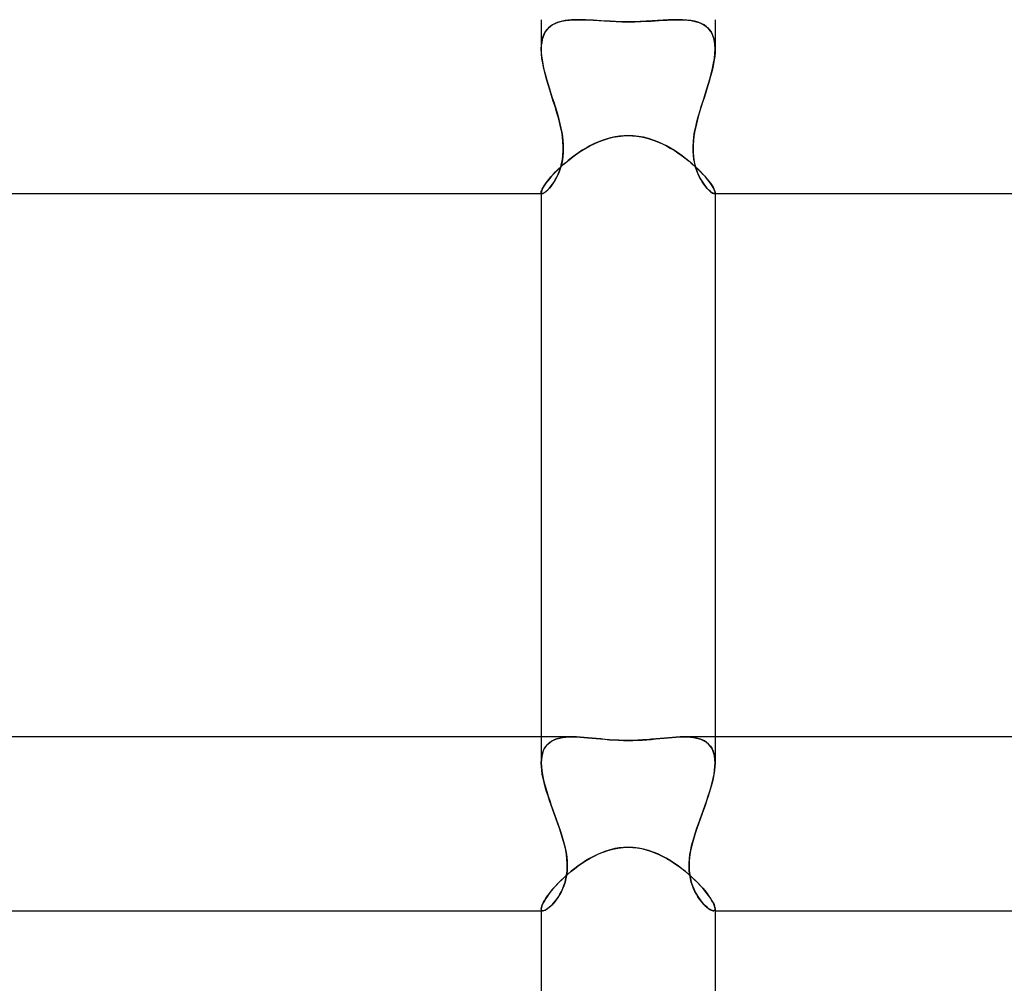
# Model space of a CAD drawing. Header units: millimetres. Extents: x -535 to 535, y -2 to 330.
# Tile 45 of 88: x -14 to 9, y 81 to 103. Entities that reach past the tile are written whole.
import ezdxf

# ---------------------------------------------------------------- set-up
doc = ezdxf.new("R2010")
doc.units = ezdxf.units.MM
doc.layers.add('HIDDEN', color=7, linetype='Continuous')
doc.layers.add('THICK', color=7, linetype='Continuous')

msp = doc.modelspace()

# ---------------------------------------------------------------- linework, layer by layer
at = {"layer": 'HIDDEN'}
for p, q in [((-2, 103), (-2, 102.328)), ((-1.806, 102.835), (-1.747, 102.878)), ((-1.744, 102.88), (-1.791, 102.847)), ((-1.747, 102.878), (-1.68, 102.914)), ((-1.692, 102.908), (-1.744, 102.88)), ((-1.635, 102.932), (-1.692, 102.908)), ((-1.68, 102.914), (-1.607, 102.943)), ((-1.576, 102.952), (-1.635, 102.932)), ((-1.607, 102.943), (-1.527, 102.965)), ((-1.512, 102.968), (-1.576, 102.952)), ((-1.527, 102.965), (-1.441, 102.981)), ((-1.446, 102.98), (-1.512, 102.968)), ((-1.376, 102.989), (-1.446, 102.98)), ((-1.441, 102.981), (-1.349, 102.992)), ((-1.303, 102.996), (-1.376, 102.989)), ((-1.349, 102.992), (-1.252, 102.998)), ((-1.228, 102.999), (-1.303, 102.996)), ((-1.252, 102.998), (-1.15, 103)), ((-1.15, 103), (-1.228, 102.999)), ((-1.068, 102.999), (-1.15, 103)), ((-0.984, 102.996), (-1.068, 102.999)), ((-0.897, 102.992), (-0.984, 102.996)), ((-0.808, 102.987), (-0.897, 102.992)), ((-0.717, 102.981), (-0.808, 102.987)), ((-0.624, 102.975), (-0.717, 102.981)), ((-0.527, 102.969), (-0.624, 102.975)), ((-0.416, 102.963), (-0.527, 102.969)), ((-0.291, 102.957), (-0.416, 102.963)), ((-0.152, 102.953), (-0.291, 102.957)), ((0, 102.951), (-0.152, 102.953)), ((0.14, 102.952), (0, 102.951)), ((0.278, 102.956), (0.14, 102.952)), ((0.415, 102.963), (0.278, 102.956)), ((0.549, 102.97), (0.415, 102.963)), ((0.678, 102.979), (0.549, 102.97)), ((0.803, 102.987), (0.678, 102.979)), ((0.923, 102.994), (0.803, 102.987)), ((1.039, 102.998), (0.923, 102.994)), ((1.15, 103), (1.039, 102.998)), ((1.252, 102.998), (1.15, 103)), ((1.15, 103), (1.228, 102.999)), ((1.228, 102.999), (1.303, 102.996)), ((1.349, 102.992), (1.252, 102.998)), ((1.303, 102.996), (1.376, 102.989)), ((1.441, 102.981), (1.349, 102.992)), ((1.376, 102.989), (1.446, 102.98)), ((1.527, 102.965), (1.441, 102.981)), ((1.446, 102.98), (1.512, 102.968)), ((1.512, 102.968), (1.576, 102.952)), ((1.607, 102.943), (1.527, 102.965)), ((1.576, 102.952), (1.635, 102.932)), ((1.68, 102.914), (1.607, 102.943)), ((1.635, 102.932), (1.692, 102.908)), ((1.747, 102.878), (1.68, 102.914)), ((1.692, 102.908), (1.744, 102.88)), ((1.744, 102.88), (1.791, 102.847)), ((1.806, 102.835), (1.747, 102.878)), ((2, 103), (2, 102.328)), ((-1.966, 102.587), (-1.938, 102.661)), ((-1.935, 102.666), (-1.959, 102.608)), ((-1.938, 102.661), (-1.902, 102.726)), ((-1.907, 102.719), (-1.935, 102.666)), ((-1.873, 102.767), (-1.907, 102.719)), ((-1.902, 102.726), (-1.858, 102.784)), ((-1.834, 102.809), (-1.873, 102.767)), ((-1.858, 102.784), (-1.806, 102.835)), ((-1.791, 102.847), (-1.834, 102.809)), ((1.791, 102.847), (1.834, 102.809)), ((1.858, 102.784), (1.806, 102.835)), ((1.834, 102.809), (1.873, 102.767)), ((1.902, 102.726), (1.858, 102.784)), ((1.873, 102.767), (1.907, 102.719)), ((1.938, 102.661), (1.902, 102.726)), ((1.907, 102.719), (1.935, 102.666)), ((1.935, 102.666), (1.959, 102.608)), ((1.966, 102.587), (1.938, 102.661)), ((-2, 102.327), (-1.996, 102.42)), ((-1.998, 102.404), (-2, 102.328)), ((-1.99, 102.477), (-1.998, 102.404)), ((-1.996, 102.42), (-1.985, 102.507)), ((-1.977, 102.545), (-1.99, 102.477)), ((-1.985, 102.507), (-1.966, 102.587)), ((-1.959, 102.608), (-1.977, 102.545)), ((1.959, 102.608), (1.977, 102.545)), ((1.985, 102.507), (1.966, 102.587)), ((1.977, 102.545), (1.99, 102.477)), ((1.996, 102.42), (1.985, 102.507)), ((1.99, 102.477), (1.998, 102.404)), ((2, 102.327), (1.996, 102.42)), ((1.998, 102.404), (2, 102.328)), ((-2, 102.328), (-1.998, 102.247)), ((-1.996, 102.222), (-2, 102.327)), ((-1.998, 102.247), (-1.991, 102.163)), ((-1.984, 102.111), (-1.996, 102.222)), ((1.984, 102.111), (1.996, 102.222)), ((1.998, 102.247), (1.991, 102.163)), ((1.996, 102.222), (2, 102.327)), ((2, 102.328), (1.998, 102.247)), ((-1.991, 102.163), (-1.979, 102.076)), ((-1.966, 101.996), (-1.984, 102.111)), ((-1.979, 102.076), (-1.964, 101.986)), ((-1.941, 101.878), (-1.966, 101.996)), ((-1.964, 101.986), (-1.945, 101.894)), ((1.941, 101.878), (1.966, 101.996)), ((1.964, 101.986), (1.945, 101.894)), ((1.979, 102.076), (1.964, 101.986)), ((1.966, 101.996), (1.984, 102.111)), ((1.991, 102.163), (1.979, 102.076)), ((-1.945, 101.894), (-1.923, 101.8)), ((-1.912, 101.757), (-1.941, 101.878)), ((-1.923, 101.8), (-1.898, 101.703)), ((-1.879, 101.634), (-1.912, 101.757)), ((1.879, 101.634), (1.912, 101.757)), ((1.923, 101.8), (1.898, 101.703)), ((1.912, 101.757), (1.941, 101.878)), ((1.945, 101.894), (1.923, 101.8)), ((-1.898, 101.703), (-1.87, 101.606)), ((-1.842, 101.509), (-1.879, 101.634)), ((-1.87, 101.606), (-1.841, 101.507)), ((-1.803, 101.383), (-1.842, 101.509)), ((-1.841, 101.507), (-1.81, 101.406)), ((1.803, 101.383), (1.842, 101.509)), ((1.841, 101.507), (1.81, 101.406)), ((1.87, 101.606), (1.841, 101.507)), ((1.842, 101.509), (1.879, 101.634)), ((1.898, 101.703), (1.87, 101.606)), ((-1.81, 101.406), (-1.779, 101.305)), ((-1.763, 101.256), (-1.803, 101.383)), ((-1.779, 101.305), (-1.746, 101.204)), ((1.779, 101.305), (1.746, 101.204)), ((1.763, 101.256), (1.803, 101.383)), ((1.81, 101.406), (1.779, 101.305)), ((-1.722, 101.128), (-1.763, 101.256)), ((-1.746, 101.204), (-1.714, 101.102)), ((-1.682, 101), (-1.722, 101.128)), ((-1.714, 101.102), (-1.682, 101)), ((1.682, 101), (1.722, 101.128)), ((1.714, 101.102), (1.682, 101)), ((1.746, 101.204), (1.714, 101.102)), ((1.722, 101.128), (1.763, 101.256)), ((-1.646, 100.882), (-1.682, 101)), ((-1.682, 101), (-1.651, 100.901)), ((-1.651, 100.901), (-1.622, 100.801)), ((-1.612, 100.765), (-1.646, 100.882)), ((1.612, 100.765), (1.646, 100.882)), ((1.651, 100.901), (1.622, 100.801)), ((1.646, 100.882), (1.682, 101)), ((1.682, 101), (1.651, 100.901)), ((-1.622, 100.801), (-1.595, 100.703)), ((-1.581, 100.648), (-1.612, 100.765)), ((-1.595, 100.703), (-1.57, 100.605)), ((-1.554, 100.532), (-1.581, 100.648)), ((-1.57, 100.605), (-1.548, 100.507)), ((1.57, 100.605), (1.548, 100.507)), ((1.554, 100.532), (1.581, 100.648)), ((1.595, 100.703), (1.57, 100.605)), ((1.581, 100.648), (1.612, 100.765)), ((1.622, 100.801), (1.595, 100.703)), ((-1.53, 100.417), (-1.554, 100.532)), ((-1.548, 100.507), (-1.529, 100.41)), ((-1.512, 100.304), (-1.53, 100.417)), ((-1.529, 100.41), (-1.514, 100.314)), ((1.512, 100.304), (1.53, 100.417)), ((1.529, 100.41), (1.514, 100.314)), ((1.548, 100.507), (1.529, 100.41)), ((1.53, 100.417), (1.554, 100.532)), ((-1.514, 100.314), (-1.502, 100.219)), ((-1.5, 100.193), (-1.512, 100.304)), ((-1.502, 100.219), (-1.495, 100.124)), ((-1.494, 100.084), (-1.5, 100.193)), ((-0.881, 100.096), (-0.782, 100.146)), ((-0.782, 100.146), (-0.68, 100.191)), ((-0.68, 100.191), (-0.573, 100.232)), ((-0.573, 100.232), (-0.464, 100.267)), ((-0.464, 100.267), (-0.35, 100.295)), ((-0.35, 100.295), (-0.234, 100.316)), ((-0.234, 100.316), (-0.117, 100.329)), ((-0.117, 100.329), (0, 100.334)), ((0, 100.334), (0.101, 100.33)), ((0.101, 100.33), (0.202, 100.321)), ((0.202, 100.321), (0.303, 100.305)), ((0.303, 100.305), (0.404, 100.283)), ((0.404, 100.283), (0.504, 100.255)), ((0.504, 100.255), (0.601, 100.222)), ((0.601, 100.222), (0.697, 100.184)), ((0.697, 100.184), (0.79, 100.142)), ((0.79, 100.142), (0.881, 100.096)), ((1.494, 100.084), (1.5, 100.193)), ((1.502, 100.219), (1.495, 100.124)), ((1.5, 100.193), (1.512, 100.304)), ((1.514, 100.314), (1.502, 100.219)), ((-1.495, 99.943), (-1.502, 99.856)), ((-1.5, 99.878), (-1.494, 99.979)), ((-1.495, 100.124), (-1.493, 100.032)), ((-1.493, 100.032), (-1.495, 99.943)), ((-1.494, 99.979), (-1.494, 100.084)), ((-1.24, 99.871), (-1.155, 99.931)), ((-1.155, 99.931), (-1.066, 99.989)), ((-1.066, 99.989), (-0.975, 100.044)), ((-0.975, 100.044), (-0.881, 100.096)), ((0.881, 100.096), (0.97, 100.047)), ((0.97, 100.047), (1.057, 99.995)), ((1.057, 99.995), (1.141, 99.94)), ((1.141, 99.94), (1.223, 99.883)), ((1.495, 100.124), (1.493, 100.032)), ((1.493, 100.032), (1.495, 99.943)), ((1.494, 99.979), (1.494, 100.084)), ((1.5, 99.878), (1.494, 99.979)), ((1.495, 99.943), (1.502, 99.856)), ((-1.553, 99.604), (-1.531, 99.691)), ((-1.53, 99.692), (-1.55, 99.616)), ((-1.543, 99.623), (-1.473, 99.685)), ((-1.531, 99.691), (-1.513, 99.782)), ((-1.514, 99.772), (-1.53, 99.692)), ((-1.502, 99.856), (-1.514, 99.772)), ((-1.513, 99.782), (-1.5, 99.878)), ((-1.473, 99.685), (-1.399, 99.748)), ((-1.399, 99.748), (-1.321, 99.81)), ((-1.321, 99.81), (-1.24, 99.871)), ((1.223, 99.883), (1.303, 99.824)), ((1.303, 99.824), (1.379, 99.764)), ((1.379, 99.764), (1.453, 99.702)), ((1.453, 99.702), (1.523, 99.64)), ((1.513, 99.782), (1.5, 99.878)), ((1.502, 99.856), (1.514, 99.772)), ((1.531, 99.691), (1.513, 99.782)), ((1.514, 99.772), (1.53, 99.692)), ((1.53, 99.692), (1.55, 99.616)), ((1.553, 99.604), (1.531, 99.691)), ((-1.726, 99.44), (-1.67, 99.499)), ((-1.67, 99.499), (-1.609, 99.561)), ((-1.598, 99.477), (-1.626, 99.413)), ((-1.61, 99.449), (-1.58, 99.524)), ((-1.609, 99.561), (-1.543, 99.623)), ((-1.573, 99.544), (-1.598, 99.477)), ((-1.58, 99.524), (-1.553, 99.604)), ((-1.55, 99.616), (-1.573, 99.544)), ((1.523, 99.64), (1.59, 99.578)), ((1.55, 99.616), (1.573, 99.544)), ((1.58, 99.524), (1.553, 99.604)), ((1.573, 99.544), (1.598, 99.477)), ((1.61, 99.449), (1.58, 99.524)), ((1.59, 99.578), (1.652, 99.517)), ((1.598, 99.477), (1.626, 99.413)), ((1.652, 99.517), (1.711, 99.457)), ((1.711, 99.457), (1.764, 99.398)), ((-1.903, 99.225), (-1.867, 99.274)), ((-1.867, 99.274), (-1.825, 99.327)), ((-1.825, 99.327), (-1.778, 99.382)), ((-1.778, 99.382), (-1.726, 99.44)), ((-1.748, 99.205), (-1.712, 99.258)), ((-1.717, 99.251), (-1.748, 99.205)), ((-1.686, 99.301), (-1.717, 99.251)), ((-1.712, 99.258), (-1.677, 99.316)), ((-1.655, 99.355), (-1.686, 99.301)), ((-1.677, 99.316), (-1.643, 99.379)), ((-1.626, 99.413), (-1.655, 99.355)), ((-1.643, 99.379), (-1.61, 99.449)), ((1.643, 99.379), (1.61, 99.449)), ((1.626, 99.413), (1.655, 99.355)), ((1.677, 99.316), (1.643, 99.379)), ((1.655, 99.355), (1.686, 99.301)), ((1.712, 99.258), (1.677, 99.316)), ((1.686, 99.301), (1.717, 99.251)), ((1.748, 99.205), (1.712, 99.258)), ((1.717, 99.251), (1.748, 99.205)), ((1.764, 99.398), (1.813, 99.342)), ((1.813, 99.342), (1.856, 99.288)), ((1.856, 99.288), (1.894, 99.237)), ((1.894, 99.237), (1.927, 99.19)), ((-2, 99.027), (-1.998, 99.047)), ((-2, 99.027), (-1.999, 99.019)), ((-1.999, 99.018), (-2, 99.027)), ((-1.999, 99.019), (-1.997, 99.012)), ((-1.997, 99.012), (-1.999, 99.018)), ((-1.998, 99.047), (-1.99, 99.072)), ((-1.997, 99.012), (-1.994, 99.006)), ((-1.994, 99.006), (-1.997, 99.012)), ((-1.994, 99.006), (-1.989, 99.003)), ((-1.989, 99.003), (-1.994, 99.006)), ((-1.99, 99.072), (-1.977, 99.103)), ((-1.989, 99.003), (-1.983, 99.001)), ((-1.984, 99.001), (-1.989, 99.003)), ((-1.977, 99.103), (-1.958, 99.139)), ((-1.961, 99.003), (-1.977, 99)), ((-1.976, 99), (-1.959, 99.004)), ((-1.942, 99.011), (-1.961, 99.003)), ((-1.959, 99.004), (-1.937, 99.014)), ((-1.958, 99.139), (-1.933, 99.18)), ((-1.92, 99.024), (-1.942, 99.011)), ((-1.937, 99.014), (-1.912, 99.03)), ((-1.933, 99.18), (-1.903, 99.225)), ((-1.895, 99.043), (-1.92, 99.024)), ((-1.912, 99.03), (-1.883, 99.053)), ((-1.868, 99.066), (-1.895, 99.043)), ((-1.883, 99.053), (-1.852, 99.082)), ((-1.84, 99.094), (-1.868, 99.066)), ((-1.852, 99.082), (-1.818, 99.117)), ((-1.81, 99.127), (-1.84, 99.094)), ((-1.818, 99.117), (-1.784, 99.158)), ((-1.779, 99.164), (-1.81, 99.127)), ((-1.784, 99.158), (-1.748, 99.205)), ((-1.748, 99.205), (-1.779, 99.164)), ((1.784, 99.158), (1.748, 99.205)), ((1.748, 99.205), (1.779, 99.164)), ((1.779, 99.164), (1.81, 99.127)), ((1.818, 99.117), (1.784, 99.158)), ((1.81, 99.127), (1.84, 99.094)), ((1.852, 99.082), (1.818, 99.117)), ((1.84, 99.094), (1.868, 99.066)), ((1.883, 99.053), (1.852, 99.082)), ((1.868, 99.066), (1.895, 99.043)), ((1.912, 99.03), (1.883, 99.053)), ((1.895, 99.043), (1.92, 99.024)), ((1.937, 99.014), (1.912, 99.03)), ((1.92, 99.024), (1.942, 99.011)), ((1.927, 99.19), (1.953, 99.147)), ((1.959, 99.004), (1.937, 99.014)), ((1.942, 99.011), (1.961, 99.003)), ((1.953, 99.147), (1.974, 99.109)), ((1.976, 99), (1.959, 99.004)), ((1.961, 99.003), (1.977, 99)), ((1.974, 99.109), (1.989, 99.076)), ((1.989, 99.003), (1.983, 99.001)), ((1.984, 99.001), (1.989, 99.003)), ((1.989, 99.076), (1.997, 99.048)), ((1.994, 99.006), (1.989, 99.003)), ((1.989, 99.003), (1.994, 99.006)), ((1.997, 99.012), (1.994, 99.006)), ((1.994, 99.006), (1.997, 99.012)), ((1.997, 99.048), (2, 99.027)), ((1.999, 99.019), (1.997, 99.012)), ((1.997, 99.012), (1.999, 99.018)), ((2, 99.027), (1.999, 99.019)), ((1.999, 99.018), (2, 99.027)), ((-1.977, 99), (-1.984, 99.001)), ((-1.983, 99.001), (-1.976, 99)), ((1.983, 99.001), (1.976, 99)), ((1.977, 99), (1.984, 99.001)), ((-2, 86.5), (-2, 85.902)), ((-1.852, 86.333), (-1.891, 86.288)), ((-1.89, 86.289), (-1.851, 86.334)), ((-1.807, 86.371), (-1.852, 86.333)), ((-1.851, 86.334), (-1.805, 86.372)), ((-1.757, 86.404), (-1.807, 86.371)), ((-1.805, 86.372), (-1.755, 86.405)), ((-1.701, 86.432), (-1.757, 86.404)), ((-1.755, 86.405), (-1.7, 86.432)), ((-1.641, 86.454), (-1.701, 86.432)), ((-1.7, 86.432), (-1.64, 86.454)), ((-1.576, 86.472), (-1.641, 86.454)), ((-1.64, 86.454), (-1.575, 86.472)), ((-1.507, 86.485), (-1.576, 86.472)), ((-1.575, 86.472), (-1.506, 86.485)), ((-1.434, 86.493), (-1.507, 86.485)), ((-1.506, 86.485), (-1.433, 86.493)), ((-1.357, 86.498), (-1.434, 86.493)), ((-1.433, 86.493), (-1.356, 86.498)), ((-1.276, 86.5), (-1.357, 86.498)), ((-1.356, 86.498), (-1.276, 86.5)), ((-1.192, 86.499), (-1.276, 86.5)), ((-1.105, 86.495), (-1.192, 86.499)), ((-1.015, 86.488), (-1.105, 86.495)), ((-0.923, 86.481), (-1.015, 86.488)), ((-0.828, 86.472), (-0.923, 86.481)), ((-0.73, 86.462), (-0.828, 86.472)), ((-0.631, 86.452), (-0.73, 86.462)), ((-0.53, 86.443), (-0.631, 86.452)), ((-0.427, 86.435), (-0.53, 86.443)), ((-0.323, 86.427), (-0.427, 86.435)), ((-0.217, 86.422), (-0.323, 86.427)), ((-0.109, 86.418), (-0.217, 86.422)), ((0, 86.417), (-0.109, 86.418)), ((0.11, 86.418), (0, 86.417)), ((0.219, 86.422), (0.11, 86.418)), ((0.326, 86.428), (0.219, 86.422)), ((0.432, 86.435), (0.326, 86.428)), ((0.536, 86.444), (0.432, 86.435)), ((0.638, 86.453), (0.536, 86.444)), ((0.737, 86.463), (0.638, 86.453)), ((0.834, 86.472), (0.737, 86.463)), ((0.929, 86.481), (0.834, 86.472)), ((1.02, 86.489), (0.929, 86.481)), ((1.108, 86.495), (1.02, 86.489)), ((1.194, 86.499), (1.108, 86.495)), ((1.276, 86.5), (1.194, 86.499)), ((1.356, 86.498), (1.276, 86.5)), ((1.276, 86.5), (1.357, 86.498)), ((1.433, 86.493), (1.356, 86.498)), ((1.357, 86.498), (1.434, 86.493)), ((1.506, 86.485), (1.433, 86.493)), ((1.434, 86.493), (1.507, 86.485)), ((1.575, 86.472), (1.506, 86.485)), ((1.507, 86.485), (1.576, 86.472)), ((1.64, 86.454), (1.575, 86.472)), ((1.576, 86.472), (1.641, 86.454)), ((1.7, 86.432), (1.64, 86.454)), ((1.641, 86.454), (1.701, 86.432)), ((1.755, 86.405), (1.7, 86.432)), ((1.701, 86.432), (1.757, 86.404)), ((1.805, 86.372), (1.755, 86.405)), ((1.757, 86.404), (1.807, 86.371)), ((1.851, 86.334), (1.805, 86.372)), ((1.807, 86.371), (1.852, 86.333)), ((1.89, 86.289), (1.851, 86.334)), ((1.852, 86.333), (1.891, 86.288)), ((2, 86.5), (2, 85.902)), ((-1.988, 86.053), (-1.973, 86.121)), ((-1.973, 86.12), (-1.988, 86.052)), ((-1.973, 86.121), (-1.951, 86.183)), ((-1.952, 86.181), (-1.973, 86.12)), ((-1.925, 86.238), (-1.952, 86.181)), ((-1.951, 86.183), (-1.924, 86.239)), ((-1.891, 86.288), (-1.925, 86.238)), ((-1.924, 86.239), (-1.89, 86.289)), ((1.924, 86.239), (1.89, 86.289)), ((1.891, 86.288), (1.925, 86.238)), ((1.951, 86.183), (1.924, 86.239)), ((1.925, 86.238), (1.952, 86.181)), ((1.973, 86.121), (1.951, 86.183)), ((1.952, 86.181), (1.973, 86.12)), ((1.988, 86.053), (1.973, 86.121)), ((1.973, 86.12), (1.988, 86.052)), ((-2, 85.902), (-1.997, 85.98)), ((-1.997, 85.979), (-2, 85.902)), ((-1.997, 85.818), (-2, 85.902)), ((-2, 85.902), (-1.997, 85.817)), ((-1.997, 85.98), (-1.988, 86.053)), ((-1.988, 86.052), (-1.997, 85.979)), ((1.997, 85.98), (1.988, 86.053)), ((1.988, 86.052), (1.997, 85.979)), ((2, 85.902), (1.997, 85.98)), ((1.997, 85.979), (2, 85.902)), ((1.997, 85.818), (2, 85.902)), ((2, 85.902), (1.997, 85.817)), ((-1.988, 85.73), (-1.997, 85.818)), ((-1.997, 85.817), (-1.988, 85.728)), ((-1.975, 85.639), (-1.988, 85.73)), ((-1.988, 85.728), (-1.974, 85.636)), ((-1.956, 85.544), (-1.975, 85.639)), ((-1.974, 85.636), (-1.955, 85.54)), ((1.974, 85.636), (1.955, 85.54)), ((1.956, 85.544), (1.975, 85.639)), ((1.988, 85.728), (1.974, 85.636)), ((1.975, 85.639), (1.988, 85.73)), ((1.988, 85.73), (1.997, 85.818)), ((1.997, 85.817), (1.988, 85.728)), ((-1.933, 85.447), (-1.956, 85.544)), ((-1.955, 85.54), (-1.932, 85.442)), ((-1.906, 85.347), (-1.933, 85.447)), ((-1.932, 85.442), (-1.905, 85.342)), ((1.932, 85.442), (1.905, 85.342)), ((1.906, 85.347), (1.933, 85.447)), ((1.955, 85.54), (1.932, 85.442)), ((1.933, 85.447), (1.956, 85.544)), ((-1.876, 85.245), (-1.906, 85.347)), ((-1.905, 85.342), (-1.874, 85.24)), ((-1.843, 85.142), (-1.876, 85.245)), ((-1.874, 85.24), (-1.841, 85.136)), ((1.874, 85.24), (1.841, 85.136)), ((1.843, 85.142), (1.876, 85.245)), ((1.905, 85.342), (1.874, 85.24)), ((1.876, 85.245), (1.906, 85.347)), ((-1.808, 85.037), (-1.843, 85.142)), ((-1.841, 85.136), (-1.805, 85.03)), ((-1.77, 84.931), (-1.808, 85.037)), ((-1.805, 85.03), (-1.768, 84.924)), ((1.805, 85.03), (1.768, 84.924)), ((1.77, 84.931), (1.808, 85.037)), ((1.841, 85.136), (1.805, 85.03)), ((1.808, 85.037), (1.843, 85.142)), ((-1.732, 84.824), (-1.77, 84.931)), ((-1.768, 84.924), (-1.73, 84.818)), ((-1.693, 84.716), (-1.732, 84.824)), ((-1.73, 84.818), (-1.692, 84.712)), ((1.73, 84.818), (1.692, 84.712)), ((1.693, 84.716), (1.732, 84.824)), ((1.768, 84.924), (1.73, 84.818)), ((1.732, 84.824), (1.77, 84.931)), ((-1.654, 84.608), (-1.693, 84.716)), ((-1.692, 84.712), (-1.653, 84.606)), ((-1.616, 84.5), (-1.654, 84.608)), ((-1.653, 84.606), (-1.616, 84.5)), ((1.616, 84.5), (1.654, 84.608)), ((1.653, 84.606), (1.616, 84.5)), ((1.692, 84.712), (1.653, 84.606)), ((1.654, 84.608), (1.693, 84.716)), ((-1.58, 84.398), (-1.616, 84.5)), ((-1.616, 84.5), (-1.577, 84.389)), ((-1.547, 84.296), (-1.58, 84.398)), ((-1.577, 84.389), (-1.541, 84.279)), ((-1.515, 84.194), (-1.547, 84.296)), ((-1.541, 84.279), (-1.508, 84.169)), ((1.541, 84.279), (1.508, 84.169)), ((1.515, 84.194), (1.547, 84.296)), ((1.577, 84.389), (1.541, 84.279)), ((1.547, 84.296), (1.58, 84.398)), ((1.616, 84.5), (1.577, 84.389)), ((1.58, 84.398), (1.616, 84.5)), ((-1.486, 84.092), (-1.515, 84.194)), ((-1.508, 84.169), (-1.477, 84.06)), ((-1.46, 83.991), (-1.486, 84.092)), ((-1.477, 84.06), (-1.451, 83.95)), ((1.477, 84.06), (1.451, 83.95)), ((1.46, 83.991), (1.486, 84.092)), ((1.508, 84.169), (1.477, 84.06)), ((1.486, 84.092), (1.515, 84.194)), ((-1.438, 83.89), (-1.46, 83.991)), ((-1.451, 83.95), (-1.429, 83.842)), ((-1.421, 83.79), (-1.438, 83.89)), ((-1.429, 83.842), (-1.414, 83.735)), ((-0.679, 83.806), (-0.575, 83.85)), ((-0.575, 83.85), (-0.466, 83.887)), ((-0.466, 83.887), (-0.353, 83.918)), ((-0.353, 83.918), (-0.236, 83.942)), ((-0.236, 83.942), (-0.118, 83.956)), ((-0.118, 83.956), (0, 83.961)), ((0, 83.961), (0.104, 83.957)), ((0.104, 83.957), (0.207, 83.946)), ((0.207, 83.946), (0.31, 83.928)), ((0.31, 83.928), (0.412, 83.903)), ((0.412, 83.903), (0.513, 83.872)), ((0.513, 83.872), (0.611, 83.835)), ((0.611, 83.835), (0.707, 83.794)), ((1.429, 83.842), (1.414, 83.735)), ((1.421, 83.79), (1.438, 83.89)), ((1.451, 83.95), (1.429, 83.842)), ((1.438, 83.89), (1.46, 83.991)), ((-1.409, 83.692), (-1.421, 83.79)), ((-1.414, 83.735), (-1.404, 83.63)), ((-1.402, 83.595), (-1.409, 83.692)), ((-1.404, 83.63), (-1.401, 83.528)), ((-1.06, 83.593), (-0.969, 83.652)), ((-0.969, 83.652), (-0.876, 83.707)), ((-0.876, 83.707), (-0.78, 83.758)), ((-0.78, 83.758), (-0.679, 83.806)), ((0.707, 83.794), (0.8, 83.748)), ((0.8, 83.748), (0.891, 83.699)), ((0.891, 83.699), (0.979, 83.646)), ((0.979, 83.646), (1.065, 83.59)), ((1.404, 83.63), (1.401, 83.528)), ((1.402, 83.595), (1.409, 83.692)), ((1.414, 83.735), (1.404, 83.63)), ((1.409, 83.692), (1.421, 83.79)), ((-1.417, 83.322), (-1.406, 83.41)), ((-1.405, 83.429), (-1.415, 83.333)), ((-1.406, 83.41), (-1.401, 83.501)), ((-1.401, 83.528), (-1.405, 83.429)), ((-1.401, 83.501), (-1.402, 83.595)), ((-1.399, 83.331), (-1.319, 83.4)), ((-1.319, 83.4), (-1.236, 83.467)), ((-1.236, 83.467), (-1.149, 83.531)), ((-1.149, 83.531), (-1.06, 83.593)), ((1.065, 83.59), (1.149, 83.531)), ((1.149, 83.531), (1.231, 83.47)), ((1.231, 83.47), (1.31, 83.407)), ((1.31, 83.407), (1.386, 83.343)), ((1.401, 83.501), (1.402, 83.595)), ((1.401, 83.528), (1.405, 83.429)), ((1.406, 83.41), (1.401, 83.501)), ((1.405, 83.429), (1.415, 83.333)), ((1.417, 83.322), (1.406, 83.41)), ((-1.617, 83.123), (-1.549, 83.192)), ((-1.549, 83.192), (-1.476, 83.262)), ((-1.453, 83.157), (-1.48, 83.076)), ((-1.478, 83.082), (-1.453, 83.158)), ((-1.476, 83.262), (-1.399, 83.331)), ((-1.432, 83.243), (-1.453, 83.157)), ((-1.453, 83.158), (-1.433, 83.238)), ((-1.433, 83.238), (-1.417, 83.322)), ((-1.415, 83.333), (-1.432, 83.243)), ((1.386, 83.343), (1.46, 83.278)), ((1.415, 83.333), (1.432, 83.243)), ((1.433, 83.238), (1.417, 83.322)), ((1.432, 83.243), (1.453, 83.157)), ((1.453, 83.158), (1.433, 83.238)), ((1.478, 83.082), (1.453, 83.158)), ((1.453, 83.157), (1.48, 83.076)), ((1.46, 83.278), (1.529, 83.212)), ((1.529, 83.212), (1.596, 83.146)), ((1.596, 83.146), (1.658, 83.08)), ((-1.841, 82.86), (-1.793, 82.923)), ((-1.793, 82.923), (-1.74, 82.988)), ((-1.74, 82.988), (-1.681, 83.055)), ((-1.681, 83.055), (-1.617, 83.123)), ((-1.544, 82.929), (-1.58, 82.864)), ((-1.571, 82.88), (-1.537, 82.943)), ((-1.51, 83), (-1.544, 82.929)), ((-1.537, 82.943), (-1.506, 83.01)), ((-1.48, 83.076), (-1.51, 83)), ((-1.506, 83.01), (-1.478, 83.082)), ((1.506, 83.01), (1.478, 83.082)), ((1.48, 83.076), (1.51, 83)), ((1.537, 82.943), (1.506, 83.01)), ((1.51, 83), (1.544, 82.929)), ((1.571, 82.88), (1.537, 82.943)), ((1.544, 82.929), (1.58, 82.864)), ((1.658, 83.08), (1.715, 83.016)), ((1.715, 83.016), (1.768, 82.954)), ((1.768, 82.954), (1.816, 82.894)), ((-1.971, 82.649), (-1.948, 82.695)), ((-1.948, 82.695), (-1.919, 82.746)), ((-1.919, 82.746), (-1.883, 82.801)), ((-1.883, 82.801), (-1.841, 82.86)), ((-1.697, 82.698), (-1.736, 82.653)), ((-1.716, 82.676), (-1.679, 82.72)), ((-1.658, 82.748), (-1.697, 82.698)), ((-1.679, 82.72), (-1.642, 82.769)), ((-1.619, 82.803), (-1.658, 82.748)), ((-1.642, 82.769), (-1.606, 82.822)), ((-1.58, 82.864), (-1.619, 82.803)), ((-1.606, 82.822), (-1.571, 82.88)), ((1.606, 82.822), (1.571, 82.88)), ((1.58, 82.864), (1.619, 82.803)), ((1.642, 82.769), (1.606, 82.822)), ((1.619, 82.803), (1.658, 82.748)), ((1.679, 82.72), (1.642, 82.769)), ((1.658, 82.748), (1.697, 82.698)), ((1.716, 82.676), (1.679, 82.72)), ((1.697, 82.698), (1.736, 82.653)), ((1.816, 82.894), (1.859, 82.836)), ((1.859, 82.836), (1.897, 82.781)), ((1.897, 82.781), (1.928, 82.73)), ((1.928, 82.73), (1.954, 82.683)), ((-2, 82.546), (-1.997, 82.574)), ((-2, 82.546), (-1.999, 82.532)), ((-1.999, 82.532), (-2, 82.546)), ((-1.999, 82.532), (-1.995, 82.52)), ((-1.995, 82.52), (-1.999, 82.532)), ((-1.997, 82.574), (-1.987, 82.608)), ((-1.995, 82.52), (-1.989, 82.511)), ((-1.989, 82.511), (-1.995, 82.52)), ((-1.989, 82.511), (-1.981, 82.505)), ((-1.981, 82.505), (-1.989, 82.511)), ((-1.987, 82.608), (-1.971, 82.649)), ((-1.981, 82.505), (-1.971, 82.501)), ((-1.971, 82.501), (-1.981, 82.505)), ((-1.971, 82.501), (-1.959, 82.5)), ((-1.959, 82.5), (-1.971, 82.501)), ((-1.936, 82.504), (-1.959, 82.5)), ((-1.959, 82.5), (-1.938, 82.503)), ((-1.938, 82.503), (-1.913, 82.512)), ((-1.91, 82.514), (-1.936, 82.504)), ((-1.913, 82.512), (-1.885, 82.527)), ((-1.88, 82.53), (-1.91, 82.514)), ((-1.885, 82.527), (-1.855, 82.546)), ((-1.847, 82.552), (-1.88, 82.53)), ((-1.855, 82.546), (-1.822, 82.571)), ((-1.812, 82.58), (-1.847, 82.552)), ((-1.822, 82.571), (-1.788, 82.601)), ((-1.775, 82.614), (-1.812, 82.58)), ((-1.788, 82.601), (-1.752, 82.636)), ((-1.736, 82.653), (-1.775, 82.614)), ((-1.752, 82.636), (-1.716, 82.676)), ((1.752, 82.636), (1.716, 82.676)), ((1.736, 82.653), (1.775, 82.614)), ((1.788, 82.601), (1.752, 82.636)), ((1.775, 82.614), (1.812, 82.58)), ((1.822, 82.571), (1.788, 82.601)), ((1.812, 82.58), (1.847, 82.552)), ((1.855, 82.546), (1.822, 82.571)), ((1.847, 82.552), (1.88, 82.53)), ((1.885, 82.527), (1.855, 82.546)), ((1.88, 82.53), (1.91, 82.514)), ((1.913, 82.512), (1.885, 82.527)), ((1.91, 82.514), (1.936, 82.504)), ((1.938, 82.503), (1.913, 82.512)), ((1.936, 82.504), (1.959, 82.5)), ((1.959, 82.5), (1.938, 82.503)), ((1.954, 82.683), (1.975, 82.641)), ((1.971, 82.501), (1.959, 82.5)), ((1.959, 82.5), (1.971, 82.501)), ((1.981, 82.505), (1.971, 82.501)), ((1.971, 82.501), (1.981, 82.505)), ((1.975, 82.641), (1.989, 82.604)), ((1.989, 82.511), (1.981, 82.505)), ((1.981, 82.505), (1.989, 82.511)), ((1.989, 82.604), (1.997, 82.572)), ((1.995, 82.52), (1.989, 82.511)), ((1.989, 82.511), (1.995, 82.52)), ((1.999, 82.532), (1.995, 82.52)), ((1.995, 82.52), (1.999, 82.532)), ((1.997, 82.572), (2, 82.546)), ((2, 82.546), (1.999, 82.532)), ((1.999, 82.532), (2, 82.546))]:
    msp.add_line(p, q, dxfattribs=at)
at = {"layer": 'THICK'}
for p, q in [((-1.15, 103), (-1.039, 102.998)), ((-1.039, 102.998), (-0.923, 102.994)), ((-0.923, 102.994), (-0.803, 102.987)), ((-0.803, 102.987), (-0.678, 102.979)), ((-0.678, 102.979), (-0.549, 102.97)), ((-0.549, 102.97), (-0.415, 102.963)), ((-0.415, 102.963), (-0.278, 102.956)), ((-0.278, 102.956), (-0.14, 102.952)), ((-0.14, 102.952), (0, 102.951)), ((0, 102.951), (0.152, 102.953)), ((0.152, 102.953), (0.291, 102.957)), ((0.291, 102.957), (0.416, 102.963)), ((0.416, 102.963), (0.527, 102.969)), ((0.527, 102.969), (0.624, 102.975)), ((0.624, 102.975), (0.717, 102.981)), ((0.717, 102.981), (0.808, 102.987)), ((0.808, 102.987), (0.897, 102.992)), ((0.897, 102.992), (0.984, 102.996)), ((0.984, 102.996), (1.068, 102.999)), ((1.068, 102.999), (1.15, 103)), ((-0.79, 100.142), (-0.881, 100.096)), ((-0.697, 100.184), (-0.79, 100.142)), ((-0.601, 100.222), (-0.697, 100.184)), ((-0.504, 100.255), (-0.601, 100.222)), ((-0.404, 100.283), (-0.504, 100.255)), ((-0.303, 100.305), (-0.404, 100.283)), ((-0.202, 100.321), (-0.303, 100.305)), ((-0.101, 100.33), (-0.202, 100.321)), ((0, 100.333), (-0.101, 100.33)), ((0.117, 100.329), (0, 100.333)), ((0.234, 100.316), (0.117, 100.329)), ((0.35, 100.295), (0.234, 100.316)), ((0.464, 100.267), (0.35, 100.295)), ((0.573, 100.232), (0.464, 100.267)), ((0.68, 100.191), (0.573, 100.232)), ((0.782, 100.146), (0.68, 100.191)), ((0.881, 100.096), (0.782, 100.146)), ((-1.141, 99.94), (-1.223, 99.883)), ((-1.057, 99.995), (-1.141, 99.94)), ((-0.97, 100.047), (-1.057, 99.995)), ((-0.881, 100.096), (-0.97, 100.047)), ((0.975, 100.044), (0.881, 100.096)), ((1.066, 99.989), (0.975, 100.044)), ((1.155, 99.931), (1.066, 99.989)), ((1.24, 99.871), (1.155, 99.931)), ((-1.453, 99.702), (-1.523, 99.64)), ((-1.379, 99.764), (-1.453, 99.702)), ((-1.303, 99.824), (-1.379, 99.764)), ((-1.223, 99.883), (-1.303, 99.824)), ((1.321, 99.81), (1.24, 99.871)), ((1.399, 99.748), (1.321, 99.81)), ((1.473, 99.685), (1.399, 99.748)), ((1.543, 99.623), (1.473, 99.685)), ((-1.711, 99.457), (-1.764, 99.398)), ((-1.652, 99.517), (-1.711, 99.457)), ((-1.59, 99.578), (-1.652, 99.517)), ((-1.523, 99.64), (-1.59, 99.578)), ((1.609, 99.561), (1.543, 99.623)), ((1.67, 99.499), (1.609, 99.561)), ((1.726, 99.44), (1.67, 99.499)), ((-1.894, 99.237), (-1.927, 99.19)), ((-1.856, 99.288), (-1.894, 99.237)), ((-1.813, 99.342), (-1.856, 99.288)), ((-1.764, 99.398), (-1.813, 99.342)), ((1.778, 99.382), (1.726, 99.44)), ((1.825, 99.327), (1.778, 99.382)), ((1.867, 99.274), (1.825, 99.327)), ((1.903, 99.225), (1.867, 99.274)), ((-1.997, 99.048), (-2, 99.027)), ((-2, 99.027), (-2, 86.5)), ((-1.989, 99.076), (-1.997, 99.048)), ((-1.974, 99.109), (-1.989, 99.076)), ((-1.953, 99.147), (-1.974, 99.109)), ((-1.927, 99.19), (-1.953, 99.147)), ((1.933, 99.18), (1.903, 99.225)), ((1.958, 99.139), (1.933, 99.18)), ((1.977, 99.103), (1.958, 99.139)), ((1.99, 99.072), (1.977, 99.103)), ((1.998, 99.047), (1.99, 99.072)), ((2, 99.027), (1.998, 99.047)), ((2, 99.027), (2, 86.5)), ((-304.776, 99), (-2, 99)), ((2, 99), (304.776, 99)), ((-1.276, 86.5), (-311.637, 86.5)), ((-1.276, 86.5), (-1.194, 86.499)), ((-1.194, 86.499), (-1.108, 86.495)), ((-1.108, 86.495), (-1.02, 86.489)), ((-1.02, 86.489), (-0.929, 86.481)), ((-0.929, 86.481), (-0.834, 86.472)), ((-0.834, 86.472), (-0.737, 86.463)), ((-0.737, 86.463), (-0.638, 86.453)), ((-0.638, 86.453), (-0.536, 86.444)), ((-0.536, 86.444), (-0.432, 86.435)), ((-0.432, 86.435), (-0.326, 86.428)), ((-0.326, 86.428), (-0.219, 86.422)), ((-0.219, 86.422), (-0.11, 86.418)), ((-0.11, 86.418), (0, 86.417)), ((0, 86.417), (0.109, 86.418)), ((0.109, 86.418), (0.217, 86.422)), ((0.217, 86.422), (0.323, 86.427)), ((0.323, 86.427), (0.427, 86.435)), ((0.427, 86.435), (0.53, 86.443)), ((0.53, 86.443), (0.631, 86.452)), ((0.631, 86.452), (0.73, 86.462)), ((0.73, 86.462), (0.828, 86.472)), ((0.828, 86.472), (0.923, 86.481)), ((0.923, 86.481), (1.015, 86.488)), ((1.015, 86.488), (1.105, 86.495)), ((1.105, 86.495), (1.192, 86.499)), ((1.192, 86.499), (1.276, 86.5)), ((311.637, 86.5), (1.276, 86.5)), ((-0.611, 83.835), (-0.707, 83.794)), ((-0.513, 83.872), (-0.611, 83.835)), ((-0.412, 83.903), (-0.513, 83.872)), ((-0.31, 83.928), (-0.412, 83.903)), ((-0.207, 83.946), (-0.31, 83.928)), ((-0.104, 83.957), (-0.207, 83.946)), ((0, 83.961), (-0.104, 83.957)), ((0.118, 83.956), (0, 83.961)), ((0.236, 83.942), (0.118, 83.956)), ((0.353, 83.918), (0.236, 83.942)), ((0.466, 83.887), (0.353, 83.918)), ((0.575, 83.85), (0.466, 83.887)), ((0.679, 83.806), (0.575, 83.85)), ((-0.979, 83.646), (-1.065, 83.59)), ((-0.891, 83.699), (-0.979, 83.646)), ((-0.8, 83.748), (-0.891, 83.699)), ((-0.707, 83.794), (-0.8, 83.748)), ((0.78, 83.758), (0.679, 83.806)), ((0.876, 83.707), (0.78, 83.758)), ((0.969, 83.652), (0.876, 83.707)), ((1.06, 83.593), (0.969, 83.652)), ((-1.31, 83.407), (-1.386, 83.343)), ((-1.231, 83.47), (-1.31, 83.407)), ((-1.149, 83.531), (-1.231, 83.47)), ((-1.065, 83.59), (-1.149, 83.531)), ((1.149, 83.531), (1.06, 83.593)), ((1.236, 83.467), (1.149, 83.531)), ((1.319, 83.4), (1.236, 83.467)), ((1.399, 83.331), (1.319, 83.4)), ((-1.596, 83.146), (-1.658, 83.08)), ((-1.529, 83.212), (-1.596, 83.146)), ((-1.46, 83.278), (-1.529, 83.212)), ((-1.386, 83.343), (-1.46, 83.278)), ((1.476, 83.262), (1.399, 83.331)), ((1.549, 83.192), (1.476, 83.262)), ((1.617, 83.123), (1.549, 83.192)), ((-1.768, 82.954), (-1.816, 82.894)), ((-1.715, 83.016), (-1.768, 82.954)), ((-1.658, 83.08), (-1.715, 83.016)), ((1.681, 83.055), (1.617, 83.123)), ((1.74, 82.988), (1.681, 83.055)), ((1.793, 82.923), (1.74, 82.988)), ((1.841, 82.86), (1.793, 82.923)), ((-1.928, 82.73), (-1.954, 82.683)), ((-1.897, 82.781), (-1.928, 82.73)), ((-1.859, 82.836), (-1.897, 82.781)), ((-1.816, 82.894), (-1.859, 82.836)), ((1.883, 82.801), (1.841, 82.86)), ((1.919, 82.746), (1.883, 82.801)), ((1.948, 82.695), (1.919, 82.746)), ((1.971, 82.649), (1.948, 82.695)), ((-311.152, 82.5), (-2, 82.5)), ((-1.997, 82.572), (-2, 82.546)), ((-2, 82.546), (-2, 70)), ((-1.989, 82.604), (-1.997, 82.572)), ((-1.975, 82.641), (-1.989, 82.604)), ((-1.954, 82.683), (-1.975, 82.641)), ((1.987, 82.608), (1.971, 82.649)), ((1.997, 82.574), (1.987, 82.608)), ((2, 82.546), (1.997, 82.574)), ((2, 82.546), (2, 70)), ((2, 82.5), (311.152, 82.5))]:
    msp.add_line(p, q, dxfattribs=at)

doc.saveas('drawing.dxf')
